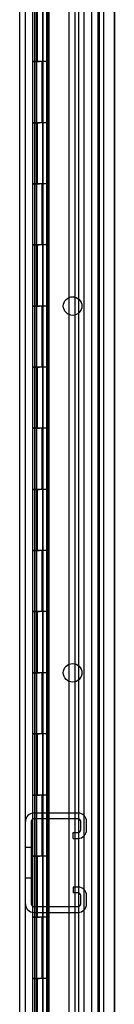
# Model space of a CAD drawing. Header units: inches. Extents: x 1 to 299, y -2 to 199.
# Tile 36 of 68: x 62.97 to 64.52, y 97.79 to 113.9. Entities that reach past the tile are written whole.
import ezdxf
from ezdxf.lldxf.tags import DXFTag

# ---------------------------------------------------------------- set-up
doc = ezdxf.new("R2010")
doc.units = ezdxf.units.IN
doc.header["$MEASUREMENT"] = 0
for name, color, linetype in [('COM53955-2', 7, 'Continuous'), ('COM53964-2', 7, 'Continuous'), ('COM54746-60', 7, 'Continuous'), ('COM70220', 7, 'Continuous'), ('COM71178-1', 7, 'Continuous'), ('Default', 7, 'Continuous')]:
    doc.layers.add(name, color=color, linetype=linetype)
tags = doc.linetypes.add('HIDDEN2', pattern=[0.1875, 0.125, -0.0625]).pattern_tags.tags
tags[6:7] = [DXFTag(74, 4), DXFTag(75, 0), DXFTag(340, '0'), DXFTag(46, 0.0), DXFTag(50, 0.0), DXFTag(44, 0.0), DXFTag(45, 0.0)]
tags[4:5] = [DXFTag(74, 4), DXFTag(75, 0), DXFTag(340, '0'), DXFTag(46, 0.0), DXFTag(50, 0.0), DXFTag(44, 0.0), DXFTag(45, 0.0)]

# ---------------------------------------------------------------- blocks, each defined once
blk = doc.blocks.new('SE2')
at = {"layer": 'COM53955-2', "color": 7, "linetype": 'Continuous'}
blk.add_line((63.784, 69.043), (63.784, 131.385), dxfattribs=at)
at = {"layer": 'COM53955-2', "color": 7, "linetype": 'HIDDEN2'}
blk.add_line((63.879, 69.043), (63.879, 131.385), dxfattribs=at)
at = {"layer": 'COM53964-2', "color": 7, "linetype": 'HIDDEN2'}
for p, q in [((63.929, 100.919), (63.205, 100.919)), ((63.162, 100.781), (63.162, 99.432)), ((63.929, 100.824), (63.205, 100.824)), ((63.972, 100.643), (63.972, 100.781)), ((64.067, 100.643), (64.067, 100.781)), ((63.846, 100.6), (63.929, 100.6)), ((63.846, 100.505), (63.846, 100.6)), ((63.846, 100.505), (63.929, 100.505)), ((63.162, 100.357), (63.067, 100.357)), ((63.067, 99.857), (63.162, 99.857)), ((63.929, 99.708), (63.846, 99.708)), ((63.846, 99.708), (63.846, 99.613)), ((63.929, 99.613), (63.846, 99.613)), ((63.972, 99.432), (63.972, 99.57)), ((64.067, 99.432), (64.067, 99.57)), ((63.205, 99.389), (63.929, 99.389)), ((63.205, 99.294), (63.929, 99.294))]:
    blk.add_line(p, q, dxfattribs=at)
for centre, radius, start, end in [((63.205, 100.781), 0.138, 90, 180), ((63.929, 100.781), 0.138, 0, 90), ((63.205, 100.781), 0.043, 90, 180), ((63.929, 100.781), 0.043, 0, 90), ((63.929, 100.643), 0.043, 270, 0), ((63.929, 100.643), 0.138, 270, 0), ((63.929, 99.57), 0.138, 0, 90), ((63.929, 99.57), 0.043, 0, 90), ((63.205, 99.432), 0.138, 180, 270), ((63.205, 99.432), 0.043, 180, 270), ((63.929, 99.432), 0.043, 270, 0), ((63.929, 99.432), 0.138, 270, 0)]:
    blk.add_arc(centre, radius, start, end, dxfattribs=at)
at = {"layer": 'COM54746-60', "color": 7, "linetype": 'HIDDEN2'}
for p, q in [((63.249, 130.214), (63.249, 70.214)), ((63.349, 70.214), (63.349, 130.214)), ((63.432, 70.214), (63.432, 130.214)), ((63.457, 70.214), (63.457, 130.214)), ((63.941, 70.214), (63.941, 130.214)), ((64.151, 70.214), (64.151, 130.214)), ((63.22, 113.214), (63.22, 114.214)), ((63.244, 114.214), (63.244, 113.214)), ((63.263, 113.214), (63.263, 114.214)), ((63.354, 113.214), (63.354, 114.214)), ((63.416, 113.214), (63.416, 114.214)), ((63.22, 112.214), (63.22, 113.214)), ((63.244, 113.214), (63.244, 112.214)), ((63.333, 113.214), (63.333, 112.214)), ((63.354, 112.214), (63.354, 113.214)), ((63.354, 112.214), (63.354, 113.214)), ((63.416, 113.214), (63.416, 113.214)), ((63.416, 112.214), (63.416, 113.214)), ((63.416, 112.214), (63.416, 113.214)), ((63.416, 113.214), (63.416, 113.214)), ((63.22, 111.214), (63.22, 112.214)), ((63.244, 112.214), (63.244, 111.214)), ((63.263, 111.214), (63.263, 112.214)), ((63.354, 111.214), (63.354, 112.214)), ((63.416, 112.214), (63.416, 112.214)), ((63.416, 112.214), (63.416, 112.214)), ((63.416, 111.214), (63.416, 112.214)), ((63.22, 110.214), (63.22, 111.214)), ((63.244, 111.214), (63.244, 110.214)), ((63.333, 111.214), (63.333, 110.214)), ((63.354, 110.214), (63.354, 111.214)), ((63.354, 110.214), (63.354, 111.214)), ((63.416, 111.214), (63.416, 111.214)), ((63.416, 110.214), (63.416, 111.214)), ((63.416, 110.214), (63.416, 111.214)), ((63.416, 111.214), (63.416, 111.214)), ((63.22, 109.214), (63.22, 110.214)), ((63.244, 110.214), (63.244, 109.214)), ((63.263, 109.214), (63.263, 110.214)), ((63.354, 109.214), (63.354, 110.214)), ((63.416, 110.214), (63.416, 110.214)), ((63.416, 110.214), (63.416, 110.214)), ((63.416, 109.214), (63.416, 110.214)), ((63.22, 108.214), (63.22, 109.214)), ((63.244, 109.214), (63.244, 108.214)), ((63.333, 109.214), (63.333, 108.214)), ((63.354, 108.214), (63.354, 109.214)), ((63.354, 108.214), (63.354, 109.214)), ((63.416, 109.214), (63.416, 109.214)), ((63.416, 108.214), (63.416, 109.214)), ((63.416, 108.214), (63.416, 109.214)), ((63.416, 109.214), (63.416, 109.214)), ((63.22, 107.214), (63.22, 108.214)), ((63.244, 108.214), (63.244, 107.214)), ((63.263, 107.214), (63.263, 108.214)), ((63.354, 107.214), (63.354, 108.214)), ((63.416, 108.214), (63.416, 108.214)), ((63.416, 108.214), (63.416, 108.214)), ((63.416, 107.214), (63.416, 108.214)), ((63.22, 106.214), (63.22, 107.214)), ((63.244, 107.214), (63.244, 106.214)), ((63.333, 107.214), (63.333, 106.214)), ((63.354, 106.214), (63.354, 107.214)), ((63.354, 106.214), (63.354, 107.214)), ((63.416, 107.214), (63.416, 107.214)), ((63.416, 106.214), (63.416, 107.214)), ((63.416, 106.214), (63.416, 107.214)), ((63.416, 107.214), (63.416, 107.214)), ((63.22, 105.214), (63.22, 106.214)), ((63.244, 106.214), (63.244, 105.214)), ((63.263, 105.214), (63.263, 106.214)), ((63.354, 105.214), (63.354, 106.214)), ((63.416, 106.214), (63.416, 106.214)), ((63.416, 106.214), (63.416, 106.214)), ((63.416, 105.214), (63.416, 106.214)), ((63.22, 104.214), (63.22, 105.214)), ((63.244, 105.214), (63.244, 104.214)), ((63.333, 105.214), (63.333, 104.214)), ((63.354, 104.214), (63.354, 105.214)), ((63.354, 104.214), (63.354, 105.214)), ((63.416, 105.214), (63.416, 105.214)), ((63.416, 104.214), (63.416, 105.214)), ((63.416, 104.214), (63.416, 105.214)), ((63.416, 105.214), (63.416, 105.214)), ((63.22, 103.214), (63.22, 104.214)), ((63.244, 104.214), (63.244, 103.214)), ((63.263, 103.214), (63.263, 104.214)), ((63.354, 103.214), (63.354, 104.214)), ((63.416, 104.214), (63.416, 104.214)), ((63.416, 104.214), (63.416, 104.214)), ((63.416, 103.214), (63.416, 104.214)), ((63.22, 102.214), (63.22, 103.214)), ((63.244, 103.214), (63.244, 102.214)), ((63.333, 103.214), (63.333, 102.214)), ((63.354, 102.214), (63.354, 103.214)), ((63.354, 102.214), (63.354, 103.214)), ((63.416, 103.214), (63.416, 103.214)), ((63.416, 102.214), (63.416, 103.214)), ((63.416, 102.214), (63.416, 103.214)), ((63.416, 103.214), (63.416, 103.214)), ((63.22, 101.214), (63.22, 102.214)), ((63.244, 102.214), (63.244, 101.214)), ((63.263, 101.214), (63.263, 102.214)), ((63.354, 101.214), (63.354, 102.214)), ((63.416, 102.214), (63.416, 102.214)), ((63.416, 102.214), (63.416, 102.214)), ((63.416, 101.214), (63.416, 102.214)), ((63.22, 100.214), (63.22, 101.214)), ((63.244, 101.214), (63.244, 100.214)), ((63.333, 101.214), (63.333, 100.214)), ((63.354, 100.214), (63.354, 101.214)), ((63.354, 100.214), (63.354, 101.214)), ((63.416, 101.214), (63.416, 101.214)), ((63.416, 100.214), (63.416, 101.214)), ((63.416, 100.214), (63.416, 101.214)), ((63.416, 101.214), (63.416, 101.214)), ((63.22, 99.214), (63.22, 100.214)), ((63.244, 100.214), (63.244, 99.214)), ((63.263, 99.214), (63.263, 100.214)), ((63.354, 99.214), (63.354, 100.214)), ((63.416, 100.214), (63.416, 100.214)), ((63.416, 100.214), (63.416, 100.214)), ((63.416, 99.214), (63.416, 100.214)), ((63.22, 98.214), (63.22, 99.214)), ((63.244, 99.214), (63.244, 98.214)), ((63.333, 99.214), (63.333, 98.214)), ((63.354, 98.214), (63.354, 99.214)), ((63.354, 98.214), (63.354, 99.214)), ((63.416, 99.214), (63.416, 99.214)), ((63.416, 98.214), (63.416, 99.214)), ((63.416, 98.214), (63.416, 99.214)), ((63.416, 99.214), (63.416, 99.214)), ((63.22, 97.214), (63.22, 98.214)), ((63.244, 98.214), (63.244, 97.214)), ((63.263, 97.214), (63.263, 98.214)), ((63.354, 97.214), (63.354, 98.214)), ((63.416, 98.214), (63.416, 98.214)), ((63.416, 98.214), (63.416, 98.214)), ((63.416, 97.214), (63.416, 98.214))]:
    blk.add_line(p, q, dxfattribs=at)
at = {"layer": 'COM54746-60', "color": 7, "linetype": 'Continuous'}
for p, q in [((63.182, 114.214), (63.182, 113.214)), ((63.416, 113.214), (63.416, 114.214)), ((63.182, 113.214), (63.299, 113.214)), ((63.182, 113.214), (63.182, 112.214)), ((63.299, 113.214), (63.182, 113.214)), ((63.416, 113.214), (63.299, 113.214)), ((63.182, 112.214), (63.299, 112.214)), ((63.299, 112.214), (63.182, 112.214)), ((63.182, 112.214), (63.182, 111.214)), ((63.416, 112.214), (63.299, 112.214)), ((63.416, 111.214), (63.416, 112.214)), ((63.182, 111.214), (63.299, 111.214)), ((63.182, 111.214), (63.182, 110.214)), ((63.299, 111.214), (63.182, 111.214)), ((63.416, 111.214), (63.299, 111.214)), ((63.182, 110.214), (63.299, 110.214)), ((63.299, 110.214), (63.182, 110.214)), ((63.182, 110.214), (63.182, 109.214)), ((63.416, 110.214), (63.299, 110.214)), ((63.416, 109.214), (63.416, 110.214)), ((63.182, 109.214), (63.299, 109.214)), ((63.182, 109.214), (63.182, 108.214)), ((63.299, 109.214), (63.182, 109.214)), ((63.416, 109.214), (63.299, 109.214)), ((63.182, 108.214), (63.299, 108.214)), ((63.299, 108.214), (63.182, 108.214)), ((63.182, 108.214), (63.182, 107.214)), ((63.416, 108.214), (63.299, 108.214)), ((63.416, 107.214), (63.416, 108.214)), ((63.182, 107.214), (63.299, 107.214)), ((63.182, 107.214), (63.182, 106.214)), ((63.299, 107.214), (63.182, 107.214)), ((63.416, 107.214), (63.299, 107.214)), ((63.182, 106.214), (63.299, 106.214)), ((63.299, 106.214), (63.182, 106.214)), ((63.182, 106.214), (63.182, 105.214)), ((63.416, 106.214), (63.299, 106.214)), ((63.416, 105.214), (63.416, 106.214)), ((63.182, 105.214), (63.299, 105.214)), ((63.182, 105.214), (63.182, 104.214)), ((63.299, 105.214), (63.182, 105.214)), ((63.416, 105.214), (63.299, 105.214)), ((63.182, 104.214), (63.299, 104.214)), ((63.299, 104.214), (63.182, 104.214)), ((63.182, 104.214), (63.182, 103.214)), ((63.416, 104.214), (63.299, 104.214)), ((63.416, 103.214), (63.416, 104.214)), ((63.182, 103.214), (63.299, 103.214)), ((63.182, 103.214), (63.182, 102.214)), ((63.299, 103.214), (63.182, 103.214)), ((63.416, 103.214), (63.299, 103.214)), ((63.182, 102.214), (63.299, 102.214)), ((63.299, 102.214), (63.182, 102.214)), ((63.182, 102.214), (63.182, 101.214)), ((63.416, 102.214), (63.299, 102.214)), ((63.416, 101.214), (63.416, 102.214)), ((63.182, 101.214), (63.299, 101.214)), ((63.182, 101.214), (63.182, 100.214)), ((63.299, 101.214), (63.182, 101.214)), ((63.416, 101.214), (63.299, 101.214)), ((63.182, 100.214), (63.299, 100.214)), ((63.299, 100.214), (63.182, 100.214)), ((63.182, 100.214), (63.182, 99.214)), ((63.416, 100.214), (63.299, 100.214)), ((63.416, 99.214), (63.416, 100.214)), ((63.182, 99.214), (63.299, 99.214)), ((63.182, 99.214), (63.182, 98.214)), ((63.299, 99.214), (63.182, 99.214)), ((63.416, 99.214), (63.299, 99.214)), ((63.182, 98.214), (63.299, 98.214)), ((63.299, 98.214), (63.182, 98.214)), ((63.182, 98.214), (63.182, 97.214)), ((63.416, 98.214), (63.299, 98.214)), ((63.416, 97.214), (63.416, 98.214))]:
    blk.add_line(p, q, dxfattribs=at)
at = {"layer": 'COM54746-60', "color": 7, "linetype": 'HIDDEN2'}
for centre in [(63.838, 109.214), (63.838, 103.214)]:
    blk.add_circle(centre, 0.152, dxfattribs=at)
at = {"layer": 'COM70220', "color": 7, "linetype": 'HIDDEN2'}
for p, q in [((64.022, 130.742), (64.022, 69.687)), ((64.023, 130.742), (64.023, 69.687)), ((64.272, 130.742), (64.272, 69.687)), ((64.521, 130.742), (64.521, 69.687)), ((64.522, 130.742), (64.522, 69.687))]:
    blk.add_line(p, q, dxfattribs=at)
at = {"layer": 'COM71178-1', "color": 7, "linetype": 'Continuous'}
blk.add_line((62.972, 69.45), (62.972, 130.76), dxfattribs=at)
at = {"layer": 'COM71178-1', "color": 7, "linetype": 'HIDDEN2'}
for p, q in [((63.067, 69.45), (63.067, 130.76)), ((64.252, 130.76), (64.252, 69.45)), ((64.347, 130.76), (64.347, 69.45))]:
    blk.add_line(p, q, dxfattribs=at)

msp = doc.modelspace()

# ---------------------------------------------------------------- block references
at = {"layer": 'Default'}
msp.add_blockref('SE2', (0, 0), dxfattribs=at)

doc.saveas('drawing.dxf')
